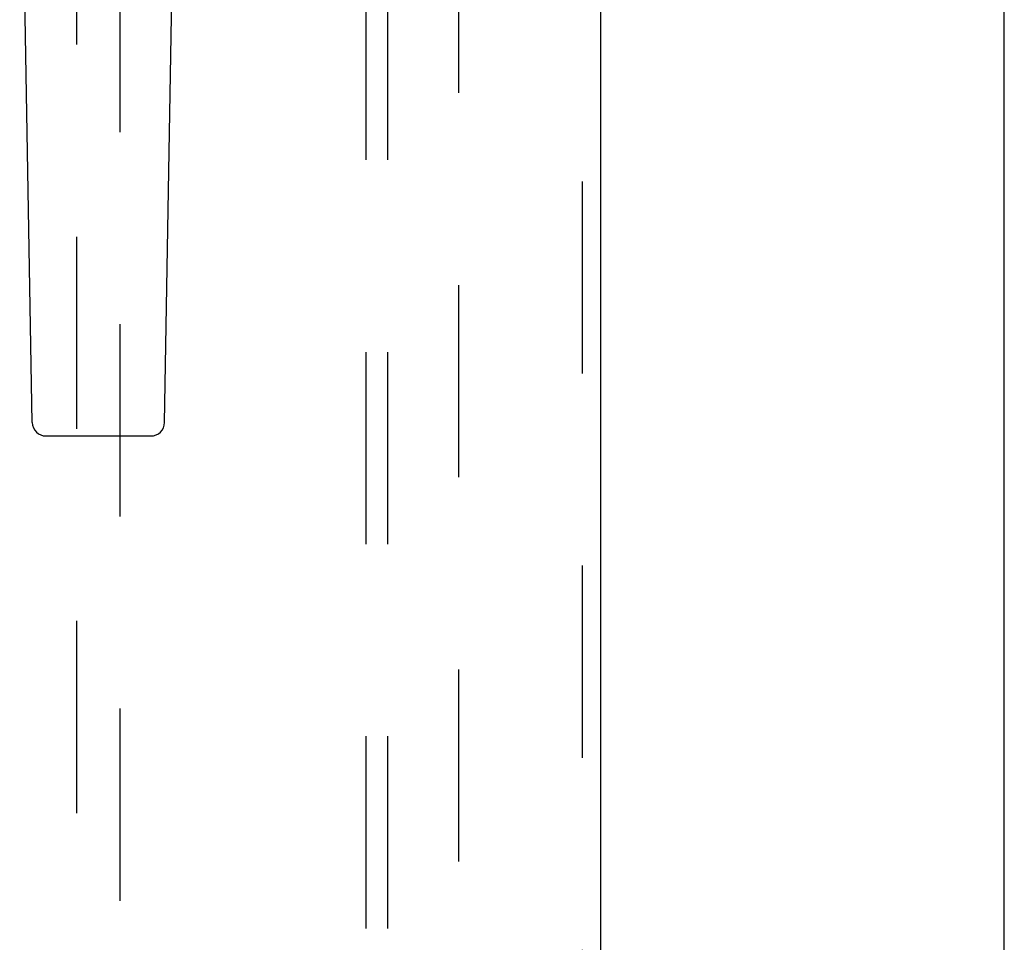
# Model space of a CAD drawing. Header units: inches. Extents: x 0 to 200, y 0 to 129.
# Tile 9 of 118: x 94.81 to 100.45, y 40.22 to 45.5. Entities that reach past the tile are written whole.
import ezdxf

# ---------------------------------------------------------------- set-up
doc = ezdxf.new("R2010")
doc.units = ezdxf.units.IN
doc.header["$LTSCALE"] = 11
doc.header["$MEASUREMENT"] = 0
doc.linetypes.add('HIDDEN', pattern=[0.2, 0.1, -0.1])
doc.layers.get('0').update_dxf_attribs({"linetype": 'CONTINUOUS'})
for name, color, linetype in [('DEFAULT_2', 8, 'HIDDEN'), ('DOOR_ASSEMBLY', 7, 'CONTINUOUS'), ('SUBPANEL', 7, 'CONTINUOUS')]:
    doc.layers.add(name, color=color, linetype=linetype)

msp = doc.modelspace()

# ---------------------------------------------------------------- linework, layer by layer
at = {"color": 3, "linetype": 'Continuous'}
msp.add_line((100.4515, 14.7298), (100.4515, 82.5218), dxfattribs=at)
at = {"layer": 'DEFAULT_2', "color": 8, "linetype": 'HIDDEN'}
msp.add_line((97.3265, 79.1778), (97.3265, 18.0738), dxfattribs=at)
at = {"layer": 'DOOR_ASSEMBLY', "color": 8, "linetype": 'HIDDEN'}
for p, q in [((98.035, 79.7718), (98.035, 17.4798)), ((95.139, 46.455), (95.139, 18.4533)), ((95.389, 18.4533), (95.389, 46.455))]:
    msp.add_line(p, q, dxfattribs=at)
at = {"layer": 'DOOR_ASSEMBLY', "color": 3, "linetype": 'Continuous'}
msp.add_line((98.139, 79.7718), (98.139, 17.4798), dxfattribs=at)
at = {"layer": 'DOOR_ASSEMBLY', "color": 7, "linetype": 'Continuous'}
for p, q in [((94.8855, 43.1913), (94.8133, 47.3307)), ((95.6426, 43.1913), (95.7148, 47.3307)), ((94.9643, 43.114), (95.5638, 43.114))]:
    msp.add_line(p, q, dxfattribs=at)
for centre, start, end in [((94.9643, 43.1927), 181, 270), ((95.5638, 43.1927), 270, 359)]:
    msp.add_arc(centre, 0.0787, start, end, dxfattribs=at)
at = {"layer": 'SUBPANEL', "color": 8, "linetype": 'HIDDEN'}
for p, q in [((96.7953, 76.5945), (96.7953, 20.657)), ((96.9203, 76.5945), (96.9203, 20.657))]:
    msp.add_line(p, q, dxfattribs=at)

doc.saveas('drawing.dxf')
